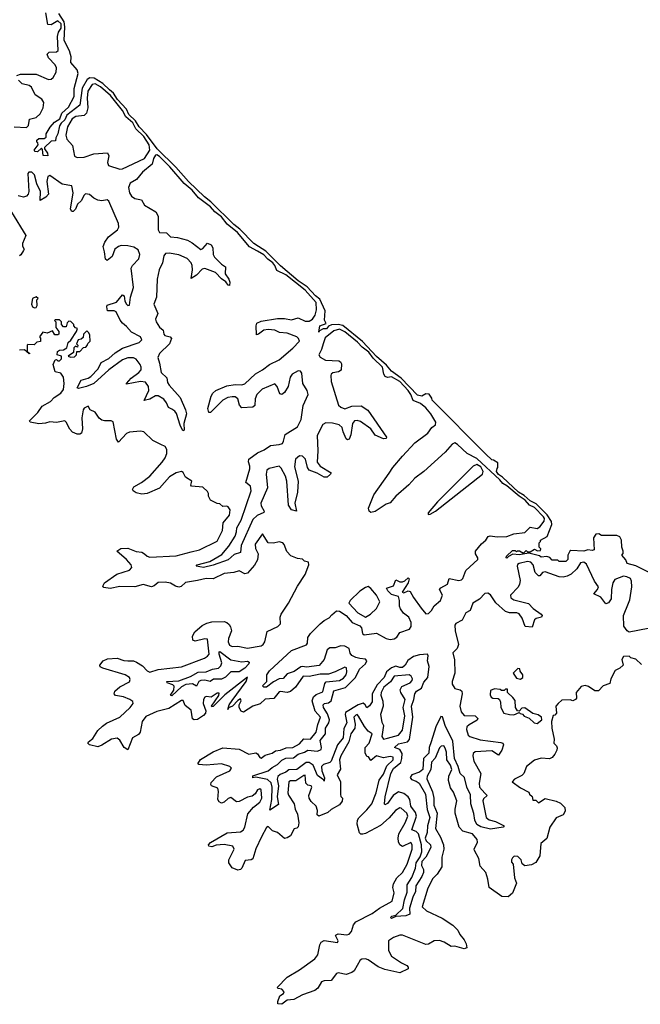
# Model space of a CAD drawing. Extents: x 2528705 to 2678277, y 911730 to 1023331.
# Tile 119 of 241: x 2604206 to 2608727, y 967524 to 974696. Entities that reach past the tile are written whole.
import ezdxf

# ---------------------------------------------------------------- set-up
doc = ezdxf.new("R2010")
doc.units = 0

msp = doc.modelspace()

# ---------------------------------------------------------------- linework, layer by layer
at = {"layer": '0CON20XD'}
for points in [[(2604185, 974290), (2604211.3, 974298.7), (2604325, 974299.2), (2604415, 974261.2), (2604435, 974263.5), (2604449.4, 974275), (2604470.9, 974315), (2604475.2, 974345), (2604465, 974366.6), (2604415, 974417.5), (2604406.2, 974445), (2604421.5, 974458.5), (2604475, 974461.6), (2604487.5, 974472.5), (2604480.8, 974575), (2604489.6, 974605), (2604507.7, 974635), (2604507.4, 974665), (2604483, 974687), (2604435, 974658.2), (2604412.2, 974662.2), (2604396.7, 974745)], [(2608845, 970642.3), (2608695, 970718), (2608630.8, 970735), (2608621.4, 970761.4), (2608593.3, 970795), (2608601.7, 970808.3), (2608602.5, 970825), (2608592.5, 970855), (2608590, 970905), (2608578.3, 970928.3), (2608555, 970940), (2608445, 970940), (2608425, 970950), (2608401.7, 970948.3), (2608387, 970923), (2608390, 970835), (2608375, 970828.5), (2608345, 970833.5), (2608315, 970824.5), (2608220.5, 970829.5), (2608212.5, 970825), (2608200, 970795), (2608200, 970765), (2608185, 970750), (2608135, 970750), (2608125, 970760), (2608085, 970760), (2608068.3, 970778.3), (2608047, 970787), (2608005, 970780), (2607991.7, 970791.7), (2607915, 970810), (2607845, 970798.8), (2607797.5, 970802.5), (2607767.5, 970785), (2607755, 970772.5), (2607750, 970775), (2607751.7, 970788.3), (2607795, 970830), (2607815, 970830), (2607825, 970820), (2607833, 970827), (2607847, 970827), (2607875, 970810), (2607895, 970830), (2607905, 970820), (2607925, 970820), (2607955, 970840), (2607978.3, 970828.3), (2607999.3, 970830.7), (2608001.7, 970841.7), (2607990, 970855), (2607990, 970885), (2608000, 970895), (2608000, 970905), (2608048.3, 970931.7), (2608081.8, 971018.2), (2608080.1, 971040.1), (2608049.2, 971089.2), (2607968.7, 971168.7), (2607925, 971190.4), (2607879.7, 971229.7), (2607839.2, 971255), (2607723.2, 971363.2), (2607695, 971382.8), (2607680.5, 971405), (2607683, 971427), (2607690, 971435), (2607688.3, 971468.3), (2607658.3, 971488.3), (2607645, 971490), (2607601.7, 971531.7), (2607210, 971925), (2607208.3, 971938.3), (2607188.3, 971968.3), (2607165, 971970), (2607136.1, 971953.9), (2607105, 971960.9), (2606985, 972084.4), (2606914.8, 972135), (2606878.4, 972178.4), (2606805, 972241.9), (2606702.3, 972352.3), (2606559.5, 972469.5), (2606525, 972475.4), (2606477.4, 972472.6), (2606456.1, 972463.9), (2606440, 972445), (2606416.7, 972443.3), (2606390, 972430), (2606385, 972420), (2606392.5, 972465), (2606437.5, 972482.5), (2606426.4, 972506.4), (2606431.2, 972575), (2606391.3, 972661.3), (2606361.2, 972685), (2606301.1, 972751.1), (2606234.5, 972795), (2606105, 972903), (2605999.4, 973009.4), (2605945.8, 973044.2), (2605911.7, 973065), (2605810, 973170), (2605765, 973205.3), (2605598.7, 973368.7), (2605551.7, 973405), (2605435, 973516.9), (2605342.5, 973622.5), (2605207.9, 973755), (2605130.5, 973860.5), (2605075.7, 973915), (2605050.6, 973960.6), (2605001, 974005), (2604983.5, 974043.5), (2604917.6, 974115), (2604890.3, 974160.3), (2604860.2, 974185), (2604810.6, 974230.6), (2604749.5, 974269.5), (2604717.4, 974272.6), (2604698.4, 974261.6), (2604662, 974198), (2604645, 974074.4), (2604548.3, 974001.7), (2604535, 973965.8), (2604507.7, 973942.3), (2604496.9, 973923.1), (2604485, 973864.2), (2604468.8, 973835), (2604466.7, 973813.3), (2604435, 973812.5), (2604387.5, 973765), (2604387.5, 973755), (2604407.5, 973725), (2604410, 973705), (2604377, 973707), (2604371.7, 973751.7), (2604365, 973760), (2604336.1, 973733.9), (2604320, 973735), (2604312.5, 973745), (2604340, 973785), (2604338.3, 973798.3), (2604330, 973805), (2604331.7, 973818.3), (2604345, 973830), (2604385, 973830), (2604398.3, 973841.7), (2604400, 973865), (2604427, 973913), (2604460.7, 973949.3), (2604497.5, 973975), (2604512.5, 974015), (2604561.2, 974058.8), (2604603.3, 974136.7), (2604602.5, 974195), (2604632.5, 974305), (2604625, 974330), (2604577.5, 974385), (2604580.5, 974425), (2604575, 974443.8), (2604568.8, 974468.8), (2604530.2, 974545), (2604534.3, 974645), (2604529.8, 974679.8), (2604490.4, 974740.4)], [(2604165, 973915.8), (2604255, 973909.8), (2604270.3, 973925), (2604278, 973972), (2604325, 973983.5), (2604355, 974010.4), (2604376.2, 974055), (2604382.2, 974092.2), (2604367.6, 974117.6), (2604319.4, 974149.4), (2604292.4, 974205), (2604275, 974216.3), (2604225, 974229.4), (2604198.5, 974255)], [(2604935, 973607.6), (2604955, 973609.5), (2605115.2, 973685), (2605155.1, 973744.9), (2605149.3, 973785), (2605110.4, 973845), (2605052.2, 973902.2), (2605029.7, 973945), (2604979.2, 973989.2), (2604954.1, 974035), (2604866.9, 974145), (2604795, 974208.2), (2604755, 974228.5), (2604734.6, 974225), (2604703, 974175), (2604697.2, 974125), (2604703, 974055), (2604693.6, 974016.4), (2604675, 973998.1), (2604615, 973990.6), (2604588.4, 973975), (2604555, 973916.7), (2604542.7, 973855), (2604548.4, 973825), (2604590.7, 973780.7), (2604605, 973700.9), (2604625, 973691.7), (2604675, 973695.1), (2604745, 973719.6), (2604845, 973725.6), (2604854.9, 973705), (2604845.9, 973655), (2604853.8, 973635), (2604935, 973607.6)], [(2606480, 970360), (2606515, 970391.1), (2606535, 970388.4), (2606585, 970356), (2606628, 970305), (2606685, 970280.2), (2606696.1, 970265), (2606704.3, 970224.3), (2606715, 970215.5), (2606805, 970227.7), (2606875, 970188.7), (2606905, 970181.1), (2606935, 970186), (2606952.4, 970197.6), (2606975, 970231.3), (2607045, 970257.1), (2607057, 970275), (2607058, 970305), (2607040, 970345), (2607002.7, 970372.7), (2606980.9, 970405), (2606973, 970425), (2606973.8, 970465), (2606965, 970494.7), (2606915, 970509.6), (2606887.7, 970535), (2606878.2, 970555), (2606928.8, 970571.2), (2606945, 970616.6), (2606975, 970602.2), (2606995, 970601.6), (2607011.9, 970608.1), (2607035, 970630), (2607042.2, 970622.2), (2607036.3, 970595), (2606991.5, 970525), (2607005, 970520.8), (2607035, 970535.3), (2607050.8, 970530.8), (2607075, 970486.1), (2607129.6, 970409.6), (2607165, 970368.7), (2607185, 970371), (2607205, 970391.9), (2607224.2, 970425.8), (2607272.5, 970465), (2607286.3, 970505), (2607265.3, 970545), (2607272.9, 970557.1), (2607323.2, 970585), (2607334.4, 970625), (2607405, 970610.4), (2607425, 970614.9), (2607435, 970624.4), (2607455.4, 970685), (2607543.9, 970765), (2607544.3, 970775), (2607527.5, 970805), (2607525.9, 970825), (2607571.1, 970878.9), (2607601.2, 970905), (2607618.8, 970931.2), (2607634.2, 970935.8), (2607685, 970930), (2607755, 970932.7), (2607805, 970949.8), (2607885, 970960.4), (2607925, 970999.5), (2607975, 970991), (2607995, 971002), (2608025.7, 971044.3), (2608028.3, 971061.7), (2608022.7, 971075), (2607955, 971143.2), (2607919.8, 971159.8), (2607887.5, 971195), (2607845, 971225.2), (2607755, 971301.2), (2607725, 971317.6), (2607704.6, 971345), (2607535, 971499.1), (2607466.4, 971535), (2607395, 971602), (2607375, 971613.6), (2607355.7, 971605), (2607306, 971545), (2607149.2, 971405), (2607085, 971356), (2607041.2, 971308.8), (2606945.8, 971224.2), (2606904.1, 971175.9), (2606875, 971166), (2606795, 971113.8), (2606765, 971107.5), (2606752.5, 971115), (2606747.5, 971137.5), (2606785, 971234), (2606898.2, 971391.8), (2606925, 971433.3), (2606995, 971517.8), (2607085, 971612.9), (2607180, 971685), (2607208, 971725), (2607235, 971746), (2607236.9, 971765), (2607202, 971825), (2607165, 971868.8), (2607125, 971900.3), (2607071.7, 971921.7), (2607055.6, 971965), (2607036.5, 971995), (2606975, 972060.1), (2606915, 972094), (2606885, 972090.4), (2606867.6, 972097.6), (2606858.5, 972115), (2606848.8, 972165), (2606781, 972231), (2606750.4, 972275), (2606700.6, 972310.6), (2606666.6, 972346.6), (2606575, 972422.7), (2606535, 972441.6), (2606495, 972430.4), (2606432.1, 972377.9), (2606415.5, 972335.5), (2606405, 972294.1), (2606384.6, 972255), (2606395, 972237), (2606434.9, 972214.9), (2606530.1, 972210.1), (2606542.7, 972202.7), (2606549.5, 972189.5), (2606547.5, 972142.5), (2606529.1, 972130.9), (2606485.9, 972124.1), (2606474.1, 972115), (2606471.7, 972105), (2606475, 972059.6), (2606529.1, 971889.1), (2606545, 971872.5), (2606575, 971862.3), (2606625, 971879.8), (2606692.7, 971882.7), (2606742.7, 971852.7), (2606878.1, 971655), (2606875.5, 971644.5), (2606855, 971644), (2606795, 971669.7), (2606763.3, 971715), (2606689.6, 971769.6), (2606665, 971777.2), (2606645, 971773.6), (2606630.8, 971755), (2606617.8, 971672.2), (2606605, 971641.6), (2606595, 971636.5), (2606585, 971642.6), (2606563.1, 971695), (2606554, 971725), (2606533.2, 971745), (2606485, 971758.1), (2606435, 971759.4), (2606415, 971746.3), (2606373.8, 971666.2), (2606378.7, 971555), (2606373.1, 971473.1), (2606395, 971444.3), (2606474.5, 971395), (2606471.1, 971385), (2606445, 971363.3), (2606425, 971364.3), (2606372.2, 971392.2), (2606313.6, 971413.6), (2606303, 971433), (2606288.6, 971495), (2606265.9, 971515.9), (2606245, 971519.1), (2606214, 971496), (2606208.2, 971438.2), (2606234.8, 971335), (2606230, 971255), (2606211, 971175), (2606223, 971117), (2606185, 971126.1), (2606165, 971158.6), (2606151.6, 971335), (2606141.5, 971371.5), (2606110.2, 971430.2), (2606095, 971444.3), (2606023.5, 971426.5), (2606006.1, 971415), (2606000.6, 971385), (2606010.4, 971285), (2605963.2, 971173.2), (2605964.9, 971154.9), (2605986.9, 971115), (2605985, 971106.2), (2605935, 971085.2), (2605904.4, 971055.6), (2605818.5, 970865), (2605814.1, 970815.9), (2605769.5, 970800.5), (2605725, 970760.5), (2605615, 970721.9), (2605545, 970705.5), (2605492.5, 970715), (2605500, 970725), (2605591.4, 970748.6), (2605678.5, 970801.5), (2605729.9, 970860.1), (2605776.1, 970933.9), (2605785.9, 970965.9), (2605787.8, 970995), (2605819.8, 971050.2), (2605891.9, 971265), (2605887.9, 971297.9), (2605852.5, 971325), (2605881.9, 971425), (2605882.3, 971445), (2605872.3, 971475), (2605875.9, 971494.1), (2605939.5, 971540.5), (2605987.8, 971562.2), (2606032.1, 971595), (2606095, 971601.3), (2606119.9, 971610.1), (2606128.9, 971625), (2606140.2, 971675), (2606228.6, 971731.4), (2606256.2, 971783.8), (2606270.4, 971885), (2606307.1, 971965), (2606301.1, 971995), (2606267.5, 972045), (2606261.9, 972121.9), (2606252.7, 972135), (2606235, 972139.5), (2606191.7, 972115), (2606177.2, 972092.8), (2606162.2, 972025), (2606135, 971981.6), (2606115, 971965.7), (2606100.9, 971970.9), (2606082.8, 972025), (2606065, 972042.5), (2605972.4, 972005), (2605933.8, 971965), (2605921.5, 971935), (2605918.8, 971885), (2605905.5, 971874.5), (2605825, 971868.9), (2605807.4, 971887.4), (2605793.9, 971935), (2605775, 971947.8), (2605755, 971950), (2605722.2, 971945), (2605685.3, 971925), (2605595, 971834.3), (2605583.1, 971835), (2605575.4, 971865), (2605601.1, 971955), (2605613.5, 971976.5), (2605634.5, 971995), (2605715, 972029), (2605775, 972038.4), (2605825, 972035.7), (2605845, 972043.3), (2605923.1, 972116.9), (2605975, 972144.8), (2606025, 972184.8), (2606095, 972218.9), (2606196.9, 972303.1), (2606244.8, 972355), (2606237.3, 972375), (2606225.2, 972385), (2606155, 972413.9), (2606098.6, 972418.6), (2606065, 972433.4), (2606015, 972440.4), (2605985, 972435.2), (2605945, 972404.7), (2605930.5, 972400.5), (2605929.5, 972465), (2605934.7, 972485), (2605965, 972501), (2606085, 972519.4), (2606135, 972519.4), (2606185, 972510.9), (2606235, 972523.5), (2606285, 972501.1), (2606315, 972500.1), (2606338.3, 972515), (2606359.3, 972545), (2606367.6, 972582.4), (2606365.9, 972635.9), (2606285, 972725.5), (2606145, 972836.9), (2606078.2, 972868.2), (2606065.2, 972905), (2606049.3, 972925), (2606012.8, 972952.8), (2605985, 972983.7), (2605939.1, 973009.1), (2605880.7, 973040.7), (2605792.7, 973145), (2605717.6, 973207.6), (2605675, 973260.9), (2605627.2, 973297.2), (2605595, 973333.7), (2605509.5, 973399.5), (2605462.6, 973455), (2605403, 973503), (2605300.3, 973625), (2605225, 973699.8), (2605205, 973711.5), (2605195, 973709.5), (2605180, 973685), (2605171.7, 973645), (2605100.6, 973585), (2605058, 973532), (2605012, 973505), (2604999.3, 973475), (2605006.4, 973435), (2605021.2, 973411.2), (2605045, 973394.3), (2605094, 973384), (2605114.5, 973344.5), (2605196.6, 973296.6), (2605213.8, 973266.2), (2605213.6, 973165), (2605224.9, 973144.9), (2605274.5, 973144.5), (2605305, 973114.9), (2605355, 973108.9), (2605429.2, 973089.2), (2605461.8, 973071.8), (2605525, 973023.3), (2605541.2, 973028.8), (2605575, 973068.6), (2605601.1, 973055), (2605612, 973035), (2605616.4, 972986.4), (2605625, 972966.8), (2605675, 972914.8), (2605705.9, 972895), (2605703.3, 972845), (2605730.7, 972805), (2605736.7, 972785), (2605735, 972760), (2605725, 972761.9), (2605707.2, 972787.2), (2605675, 972808.4), (2605631.7, 972855), (2605555, 972884.1), (2605535, 972879.8), (2605493.3, 972835), (2605455, 972811.1), (2605464.5, 972875), (2605462.1, 972905), (2605454.4, 972925), (2605425, 972955.9), (2605365, 972983.3), (2605295, 972996.2), (2605267.8, 972992.2), (2605255.1, 972974.9), (2605246.6, 972925), (2605222.6, 972875), (2605206.6, 972805), (2605201.8, 972675), (2605183.8, 972625), (2605211.7, 972555), (2605194.5, 972515), (2605199.4, 972495), (2605225, 972455.7), (2605251.6, 972435), (2605255.7, 972405), (2605263.5, 972395), (2605302.9, 972385), (2605311.6, 972375), (2605297.3, 972335), (2605225, 972265.3), (2605211.2, 972235), (2605225.3, 972195), (2605236.3, 972125), (2605276.7, 972086.7), (2605283.2, 972053.2), (2605293.8, 972035), (2605376.2, 971945), (2605414.1, 971855), (2605420.6, 971825), (2605402, 971755), (2605403.3, 971706.7), (2605395, 971701.2), (2605375, 971742), (2605348.2, 971828.2), (2605335.4, 971845.4), (2605315, 971858.6), (2605290.3, 971870.3), (2605276, 971905), (2605255, 971931.2), (2605215, 971957), (2605195, 971956.2), (2605155, 971931.3), (2605112.1, 971922.1), (2605146.2, 971995), (2605143.7, 972025), (2605123.1, 972055), (2605085, 972060.3), (2604985, 972040), (2604985, 972046.7), (2605019.2, 972085), (2605075, 972125.2), (2605090.8, 972145), (2605091.6, 972165), (2605083, 972185), (2605055, 972224.3), (2605035, 972234.2), (2604995, 972232.1), (2604955, 972217.7), (2604855, 972144.8), (2604745, 972045.5), (2604693.9, 972023.9), (2604635, 972010), (2604625.8, 972015), (2604655, 972070.6), (2604705, 972085.2), (2604725, 972097.4), (2604776.7, 972153.3), (2604800, 972200), (2604855, 972227.7), (2604901.1, 972268.9), (2604955, 972303.9), (2605075.9, 972344.1), (2605096.5, 972365), (2605086.1, 972385), (2605021.1, 972421.1), (2604985, 972461.6), (2604953.9, 972485), (2604937.1, 972507.1), (2604908.9, 972568.9), (2604895, 972576.2), (2604845.8, 972575), (2604840, 972605), (2604843.3, 972616.7), (2604911.4, 972638.6), (2604955, 972691.8), (2604966.2, 972685), (2604973.1, 972645), (2604983.2, 972625), (2604995, 972613.6), (2605005, 972615.7), (2605012.3, 972675), (2605035.2, 972745), (2605018.9, 972885), (2605028.1, 972905), (2605074.5, 972955), (2605081, 972985), (2605068.6, 973018.6), (2605038.3, 973038.3), (2604995, 973048.1), (2604945, 973050.5), (2604925, 973044.4), (2604899.1, 973025), (2604878.6, 972971.4), (2604842.3, 972942.3), (2604831.6, 972951.6), (2604824.9, 973004.9)], [(2604824.9, 973004.9), (2604813.2, 973045), (2604825.2, 973075), (2604852.2, 973115), (2604919.1, 973165), (2604928.9, 973185), (2604925, 973212.5), (2604854.7, 973375), (2604844, 973384), (2604805, 973376.3), (2604775, 973381.9), (2604746.3, 973396.3), (2604715, 973423.1), (2604685, 973426.7), (2604675, 973419), (2604652.7, 973377.3), (2604627.3, 973352.7), (2604612, 973315), (2604595, 973299.2), (2604585, 973298), (2604575.7, 973315), (2604595.1, 973434.9), (2604585.2, 973485), (2604515, 973498), (2604425, 973561), (2604411.6, 973555), (2604402.7, 973517.3), (2604416.9, 973425), (2604397.6, 973402.4), (2604355, 973378), (2604357.8, 973445), (2604331.6, 973501.6), (2604315, 973565.3), (2604293.6, 973586.4), (2604273.8, 973586.2), (2604265.7, 973575), (2604273.8, 973445), (2604268.9, 973425), (2604255, 973410.6), (2604235, 973402.9), (2604195, 973413.1)], [(2604147.6, 973295), (2604250.3, 973125), (2604227, 973065), (2604226.7, 973046.7), (2604237.5, 973025), (2604234.5, 973015), (2604215, 972983.8), (2604205, 972975.5)], [(2604315, 972597.5), (2604325, 972600), (2604332.5, 972615), (2604330, 972655), (2604340, 972665), (2604325, 972677.5), (2604300, 972665), (2604292.5, 972625), (2604300, 972605), (2604315, 972597.5)], [(2605235, 971602.5), (2605175, 971630), (2605110, 971695), (2605085, 971700), (2605005, 971690.8), (2604985, 971682.5), (2604925, 971617.5), (2604910.3, 971640.3), (2604886.4, 971766.4), (2604873, 971773), (2604825, 971773.3), (2604805, 971780), (2604784, 971794), (2604755, 971837.5), (2604720, 971855), (2604705, 971880), (2604675, 971867.5), (2604668.8, 971855), (2604658.6, 971795), (2604664.2, 971715), (2604656, 971685), (2604644.1, 971675.9), (2604625, 971675.8), (2604591.7, 971691.7), (2604572.4, 971712.4), (2604545.7, 971765), (2604534.2, 971774.2), (2604475, 971760.8), (2604425, 971767.1), (2604393.2, 971756.8), (2604345, 971751.4), (2604282.5, 971765), (2604277.5, 971775), (2604338.1, 971835), (2604369.4, 971880.6), (2604430, 971915), (2604457.1, 971942.9), (2604506.7, 971975), (2604525, 972001.2), (2604530.6, 972045), (2604525, 972092.5), (2604505, 972122.5), (2604465, 972130), (2604450, 972185), (2604465, 972217.5), (2604475, 972220), (2604485, 972210), (2604495, 972210), (2604510, 972225), (2604510, 972245), (2604480, 972255), (2604481.7, 972278.3), (2604495, 972290), (2604525, 972292.5), (2604550, 972305), (2604560, 972345), (2604579.3, 972360.7), (2604620, 972425), (2604627, 972447), (2604611.7, 972451.7), (2604600, 972465), (2604600, 972475), (2604578.3, 972498.3), (2604565, 972500), (2604551.7, 972488.3), (2604545, 972460), (2604525, 972460), (2604510, 972475), (2604510, 972495), (2604495, 972510), (2604465, 972510), (2604460, 972505), (2604470, 972495), (2604470, 972455), (2604490, 972425), (2604490, 972405), (2604485, 972400), (2604461.7, 972401.7), (2604445, 972430), (2604405, 972412.5), (2604375, 972420), (2604350, 972385), (2604357, 972377), (2604358.3, 972351.7), (2604331.7, 972348.3), (2604311.7, 972328.3), (2604265, 972330), (2604260, 972325), (2604260, 972280), (2604280, 972265), (2604275, 972262.5), (2604241.7, 972291.7), (2604205, 972290)], [(2604575, 972237.5), (2604605, 972240), (2604620, 972255), (2604621.7, 972278.3), (2604645, 972280), (2604671.7, 972308.3), (2604688.3, 972311.7), (2604698.3, 972321.7), (2604701.7, 972338.3), (2604720, 972355), (2604717, 972397), (2604710, 972415), (2604695, 972430), (2604670, 972405), (2604668.3, 972381.7), (2604655, 972370), (2604632.5, 972365), (2604620, 972335), (2604630, 972325), (2604628.3, 972311.7), (2604611.7, 972318.3), (2604600, 972305), (2604598.3, 972271.7), (2604560, 972245), (2604575, 972237.5)], [(2607179.3, 968369.3), (2607137.5, 968235), (2607170, 968205), (2607282.4, 968152.4), (2607361.2, 968101.2), (2607398, 968065), (2607413, 968033), (2607445, 967992.5), (2607458.8, 967965), (2607462.5, 967935), (2607445, 967926.7), (2607375, 967946.2), (2607350, 967945), (2607297.2, 967977.2), (2607265, 967988.5), (2607225, 967986.2), (2607185, 967962.5), (2607165, 967958.6), (2606995, 968027.5), (2606975, 968026.2), (2606929.3, 968010.7), (2606893.3, 967985), (2606892.2, 967915), (2606914.6, 967874.6), (2606986.4, 967826.4), (2607027.3, 967807.3), (2607036.2, 967795), (2607035, 967782.5), (2606975, 967754.2), (2606865, 967777.1), (2606816.6, 967796.6), (2606745, 967848.1), (2606725, 967854.2), (2606697.7, 967852.3), (2606686.7, 967845), (2606641.7, 967768.3), (2606625, 967756), (2606585, 967742), (2606525, 967753.8), (2606513, 967747), (2606475, 967696.7), (2606425, 967694), (2606405, 967686.7), (2606378.8, 967641.2), (2606355.7, 967624.3), (2606265, 967592), (2606202.3, 967557.7), (2606155, 967553.3), (2606115, 967523.8), (2606087.5, 967527.5), (2606086.2, 967545), (2606100, 967585), (2606127.8, 967602.2), (2606132, 967615), (2606115, 967634), (2606088.3, 967638.3), (2606082.5, 967645), (2606155, 967722), (2606245, 967774.2), (2606355, 967856), (2606376.9, 967885), (2606393, 967957), (2606403, 967977), (2606425, 967987.5), (2606520, 967975), (2606526, 967985), (2606507.5, 968025), (2606510.7, 968029.3), (2606525, 968036), (2606589.5, 968029.5), (2606606.7, 968035), (2606623.3, 968055), (2606636.7, 968103.3), (2606655.3, 968124.7), (2606772.9, 968185), (2606826.5, 968223.5), (2606920, 968275), (2606933.6, 968335), (2606925.3, 968375), (2606929.5, 968400.5), (2606954.1, 968445.9), (2606995, 968484.4), (2607027.7, 968545), (2607065.4, 968655), (2607065.4, 968685), (2607055, 968702), (2606995, 968674.4), (2606975.4, 968685.4), (2606966.5, 968706.5), (2606962.3, 968735), (2606968, 968765), (2607015, 968845.7), (2607032.7, 968895), (2607025, 968916.7), (2606985, 968953.3), (2606975, 968953.8), (2606944.3, 968935), (2606897.7, 968882.3), (2606834.7, 968825.3), (2606725, 968767.3), (2606705, 968762.2), (2606692.1, 968762.1), (2606682.2, 968772.2), (2606664.2, 968835), (2606668, 968865), (2606676.9, 968883.1), (2606735, 968939.2), (2606770, 968985), (2606802.9, 969065), (2606823.5, 969156.5), (2606855, 969199.2), (2606879.5, 969260.5), (2606926.2, 969305), (2606925.7, 969325), (2606905, 969328.2), (2606855, 969318.5), (2606805, 969333.8), (2606765, 969300), (2606746.4, 969326.4), (2606735, 969330), (2606723.3, 969355), (2606722.5, 969395), (2606752.5, 969425), (2606773.8, 969495), (2606744.3, 969514.3), (2606717.5, 969547.5), (2606675, 969623.8), (2606665, 969633.8), (2606655, 969630.8), (2606639.4, 969615), (2606648.9, 969565), (2606647.1, 969535), (2606617.5, 969495), (2606603.6, 969436.4), (2606545, 969333.8), (2606536.4, 969303.6), (2606542.7, 969237.3), (2606518, 969195), (2606542.2, 969145), (2606543, 969053), (2606546.4, 969036.4), (2606556.7, 969025), (2606555.8, 969004.2), (2606535, 968976.7), (2606475, 968942), (2606449.6, 968920.4), (2606385, 968893.8), (2606373.6, 968903.6), (2606375.7, 968935), (2606365, 968966.2), (2606330, 969000), (2606314.2, 969025), (2606312.5, 969045), (2606333.8, 969105), (2606328.8, 969115), (2606305, 969121.2), (2606290, 969135), (2606285, 969192.5), (2606275, 969191.2), (2606218.2, 969151.8), (2606179.2, 969150.8), (2606165.7, 969144.3), (2606158.9, 969065), (2606165, 969046.2), (2606205.8, 968985), (2606213.3, 968945), (2606229.8, 968909.8), (2606239.4, 968845), (2606234.2, 968815.8), (2606225, 968806.2), (2606205, 968802.5), (2606177.8, 968752.2), (2606155, 968735.7), (2606135, 968731.4), (2606085, 968775.6), (2606047.8, 968787.8), (2606015, 968820), (2606005, 968812.5), (2605966.4, 968743.6), (2605925, 968656), (2605905.5, 968584.5), (2605893.1, 968576.9), (2605848.3, 968571.7), (2605823.8, 968515), (2605814.2, 968505.8), (2605795, 968501.9), (2605755, 968519.1), (2605728.9, 968555), (2605730, 968575), (2605769.4, 968655), (2605757.5, 968675), (2605695, 968687.1), (2605638.1, 968681.9), (2605605, 968670), (2605585, 968676.7), (2605581.4, 968685), (2605595, 968702.5), (2605716.7, 968773.3), (2605815, 968780.8), (2605835, 968793.5), (2605845, 968813.8), (2605868.8, 968911.2), (2605909.1, 968960.9), (2605955, 968997.1), (2605970, 969025), (2605965.6, 969085.6), (2605955, 969093.8), (2605938.8, 969085), (2605921.9, 969058.1), (2605898.9, 969041.1), (2605865, 969032.9), (2605805, 969000), (2605785, 968997.5), (2605745, 969030), (2605725, 969022.5), (2605695, 968995.6), (2605675, 968990), (2605658.5, 968998.5), (2605648.9, 969015), (2605654.2, 969074.2), (2605648.5, 969098.5), (2605604.4, 969115), (2605598.2, 969125), (2605600.9, 969139.1), (2605639.2, 969180.8), (2605736.2, 969225), (2605748.8, 969245), (2605736.7, 969255), (2605675, 969274.3), (2605565, 969266.5), (2605510.8, 969270.8), (2605503.3, 969275), (2605523.6, 969306.4), (2605616.2, 969363.8), (2605685, 969391.1), (2605805, 969381.2), (2605875, 969345.8), (2605925, 969356), (2605939.4, 969349.4), (2605955, 969321.2), (2605965, 969316.2), (2605995, 969338), (2606045, 969352), (2606069.5, 969370.5), (2606105, 969374.4), (2606147.8, 969392.2), (2606195, 969395.6), (2606245, 969421.9), (2606275, 969457.8), (2606325, 969455.7), (2606366.2, 969505), (2606377.3, 969562.7), (2606397.9, 969615), (2606359.1, 969659.1), (2606336.4, 969735), (2606345.3, 969764.7), (2606365, 969780.6), (2606415, 969801.2), (2606428.9, 969861.1), (2606438, 969872), (2606535, 969881.5), (2606565, 969900), (2606584.2, 969925), (2606589.4, 969945), (2606586.2, 969975), (2606575, 969980), (2606504.4, 969945.6), (2606455, 969929.2), (2606395, 969928.8), (2606315, 969912.5), (2606270, 969915), (2606216, 969835), (2606178, 969802), (2606154.2, 969794.2), (2606105, 969802.5), (2606095, 969799.2), (2606057.4, 969752.6), (2605995, 969745.8), (2605958.5, 969711.5), (2605905, 969696.7), (2605837, 969653), (2605819.4, 969659.4), (2605804.2, 969685), (2605805.7, 969705), (2605819.2, 969735), (2605815, 969748.8), (2605795, 969736.2), (2605756.2, 969695), (2605727.5, 969682.5), (2605722.5, 969672.5), (2605730.8, 969705), (2605753.6, 969736.4), (2605856, 969875), (2605866.2, 969906.2), (2605701.1, 969778.9), (2605615, 969694.2), (2605605, 969690), (2605603.3, 969695), (2605656.6, 969773.4), (2605660, 969790), (2605645, 969789.2), (2605599.8, 969760.2), (2605565, 969765.7), (2605555, 969760.8), (2605544.5, 969745), (2605543.5, 969715), (2605561.7, 969661.7), (2605560, 969645), (2605545, 969626.7), (2605500.8, 969599.2), (2605475.8, 969595.8), (2605465, 969603.3), (2605455, 969665.7), (2605410.4, 969700.4), (2605395.7, 969735.7), (2605385, 969737.5), (2605292, 969678), (2605205, 969656.5), (2605125, 969620.4), (2605098.2, 969585), (2605084.6, 969505.4), (2605070.7, 969489.3), (2605028.8, 969465), (2604995, 969376.7), (2604967.5, 969395), (2604935, 969447.5), (2604915, 969461.9), (2604875, 969455.5), (2604805, 969410.6), (2604775, 969398.8), (2604715, 969413.8), (2604703.3, 969425), (2604707.5, 969435), (2604739.2, 969460.8), (2604775, 969518), (2604809.7, 969550.3), (2604838.9, 969571.1), (2604935, 969615.7), (2605010.6, 969685), (2605032.5, 969715), (2605030.5, 969730.5), (2605008.8, 969745), (2604962.6, 969762.6), (2604905, 969772.5), (2604893.3, 969785), (2604898.1, 969805), (2604934.6, 969835.4), (2605005, 969872.9), (2605010.9, 969889.1), (2605006.9, 969905), (2604975, 969924.5), (2604811.3, 969971.3), (2604792, 969982), (2604790, 969995), (2604814.4, 970025.6), (2604845, 970041.4), (2604915, 970044.3), (2604965, 970028.6), (2604995, 970026.4), (2605035, 970026.5), (2605056.9, 970016.9), (2605100.4, 969990.4), (2605135, 969951.9), (2605155, 969943.8), (2605215, 969963.6), (2605385, 969980.9), (2605553.3, 970045), (2605575, 970059.2), (2605585.4, 970075), (2605575, 970182.5), (2605555.6, 970185.6), (2605485, 970169.2), (2605467.5, 970177.5), (2605464, 970205), (2605482.9, 970237.1), (2605536, 970284), (2605568.6, 970301.4), (2605605, 970310.6), (2605695, 970312.5), (2605715.5, 970305.5), (2605731.4, 970291.4), (2605742.5, 970272.5), (2605748.1, 970245), (2605727.3, 970187.3), (2605725.6, 970165), (2605735, 970140), (2605755, 970129.4), (2605795, 970133.5), (2605865, 970116.9), (2605964.4, 970134.4), (2605979.6, 970145), (2605991.9, 970165), (2606009.4, 970240.6), (2606086.7, 970275), (2606106.7, 970295), (2606103.2, 970343.2), (2606110, 970365), (2606165.3, 970444.7), (2606229.2, 970570.8), (2606285, 970653.8), (2606312.5, 970725), (2606310, 970745), (2606281.7, 970751.7), (2606267, 970767), (2606230.7, 970770.7), (2606180.7, 970790.7), (2606151.7, 970821.7), (2606133.6, 970873.6), (2606122.5, 970885), (2606095, 970893.8), (2606055, 970884), (2606016.4, 970886.4), (2605975, 970950), (2605920.8, 970875), (2605922.9, 970845), (2605942, 970805), (2605938.7, 970761.3), (2605916.2, 970723.8), (2605865, 970665.6), (2605845, 970660.6), (2605805, 970682.5), (2605765, 970668.5), (2605695, 970661.1), (2605615, 970622.1), (2605565, 970626.4), (2605502.1, 970612.1), (2605415, 970595.4), (2605382, 970568), (2605365, 970563.6), (2605340.4, 970570.4), (2605305, 970591.1), (2605265, 970600), (2605215, 970595.5), (2605185, 970572.9), (2605165, 970565.6), (2605105, 970581.4), (2605044.6, 970565.4), (2604935, 970566.7), (2604865, 970551.9), (2604819.3, 970559.3), (2604810.7, 970570.7), (2604823.3, 970595), (2604912.6, 970657.4), (2605005, 970687.1), (2605022.5, 970705), (2605016.9, 970725), (2604985, 970764.2), (2604913.3, 970825), (2604942.5, 970845), (2604994.2, 970845.8), (2605055, 970821.5), (2605095, 970816.7), (2605116.2, 970806.2), (2605135, 970787.1), (2605155, 970780.6), (2605345, 970789.5), (2605455, 970820.4), (2605515, 970835.6), (2605645, 970897.5), (2605684.2, 970975), (2605688.9, 971031.1), (2605733.6, 971086.4), (2605740, 971125), (2605725, 971147.5), (2605715, 971152.5), (2605685, 971150), (2605665, 971170), (2605645, 971172.5), (2605597, 971197), (2605582.5, 971225), (2605582.5, 971245), (2605575, 971260), (2605540.7, 971290.7), (2605457, 971297), (2605453.3, 971305), (2605460, 971335), (2605414.1, 971364.1), (2605397.3, 971397.3), (2605385, 971406), (2605345, 971395.5), (2605297.1, 971365), (2605225, 971282.9), (2605135, 971244.2), (2605095, 971240.8), (2605055, 971250.8), (2605032.5, 971265), (2605026.7, 971275), (2605037.3, 971292.7), (2605094.5, 971325.5), (2605155, 971371.9), (2605245, 971472.9), (2605265.8, 971505), (2605276.7, 971535), (2605277.5, 971565), (2605266.4, 971586.4), (2605235, 971602.5)], [(2607181.7, 971091.7), (2607195, 971093.3), (2607235, 971116.2), (2607576.7, 971385), (2607582.1, 971405), (2607565, 971438.5), (2607535, 971455.2), (2607509.2, 971445), (2607248.8, 971185), (2607182.5, 971105), (2607181.7, 971091.7)], [(2608785, 970260.8), (2608645.3, 970235.3), (2608630.6, 970245), (2608608, 970278), (2608603.5, 970355), (2608640.3, 970445), (2608649.9, 970470.1), (2608664.1, 970565.9), (2608663.8, 970605), (2608654.5, 970624.5), (2608628.7, 970638.7), (2608605, 970642.3), (2608540.9, 970619.1), (2608526.4, 970595), (2608516.1, 970545), (2608515, 970476.9), (2608495, 970447.8), (2608475, 970440.4), (2608439.2, 970489.2), (2608389.4, 970515), (2608415.4, 970544.6), (2608421.6, 970565), (2608393.2, 970605), (2608335, 970731.1), (2608315, 970744.9), (2608290.6, 970739.4), (2608264.1, 970695), (2608223.2, 970656.8), (2608195, 970641.8), (2608165, 970635.3), (2608135, 970638.9), (2608035, 970673.9), (2608015, 970669.7), (2607995.9, 970644.1), (2607985, 970644.2), (2607960.1, 970670.1), (2607945.3, 970725.3), (2607930.2, 970745), (2607905, 970748.9), (2607845.1, 970734.9), (2607833.3, 970726.7), (2607831, 970715), (2607850.9, 970610.9), (2607848, 970585), (2607837.3, 970562.7), (2607781.3, 970505), (2607783.3, 970485), (2607805, 970470.5), (2607913.5, 970443.5), (2607945.9, 970405.9), (2608005.5, 970365), (2608011.1, 970355), (2608007.5, 970345), (2607968, 970335), (2607955.5, 970325), (2607938.6, 970271.4), (2607888.1, 970275), (2607866.6, 970336.6), (2607845, 970368.8), (2607826.6, 970376.6), (2607775, 970375.8), (2607744.4, 970384.4), (2607675, 970447.9), (2607635, 970507.4), (2607615, 970519.2), (2607595, 970516.4), (2607555.3, 970474.7), (2607507.2, 970445), (2607488.4, 970391.6), (2607455, 970376.5), (2607428.5, 970321.5), (2607383.3, 970296.7), (2607375, 970285.5), (2607378.3, 970245), (2607401.4, 970145), (2607393.5, 970116.5), (2607361.1, 970085), (2607372.5, 970032.5), (2607374.9, 969935.1), (2607356.2, 969875), (2607355.5, 969855), (2607375, 969824.9), (2607415, 969815.4), (2607426.8, 969805), (2607428.9, 969785), (2607413.4, 969695), (2607421.8, 969655), (2607445, 969627.1), (2607524.3, 969624.3), (2607542.4, 969605), (2607537.3, 969592.7), (2607479.4, 969560.6), (2607464.3, 969545.7), (2607461.9, 969525), (2607473, 969485), (2607485, 969475.2), (2607561.1, 969451.1), (2607710.2, 969430.2), (2607724.5, 969425), (2607731.2, 969415), (2607718.8, 969375), (2607695, 969339.2), (2607645, 969370.7), (2607525, 969361.7), (2607508.3, 969351.7), (2607506.3, 969333.7), (2607514.9, 969295), (2607565.7, 969205.7), (2607552.4, 969135), (2607555.4, 969105.4), (2607595, 969062.9), (2607610.9, 969045), (2607585, 969021.5), (2607580.2, 969005), (2607603.5, 968885), (2607625, 968867.3), (2607671.1, 968855), (2607734, 968825), (2607727.5, 968815), (2607635, 968799.6), (2607565, 968816.3), (2607535, 968832.9), (2607520.7, 968865), (2607514.9, 968914.9), (2607493.3, 968985), (2607490.8, 969050.8), (2607463.3, 969105), (2607446.2, 969175), (2607413.9, 969203.9), (2607400.8, 969255), (2607372.2, 969315), (2607360.3, 969440.3), (2607305.1, 969555), (2607285, 969618.5), (2607275, 969619.6), (2607236.2, 969545), (2607204.5, 969435), (2607187.9, 969395), (2607185.8, 969354.2), (2607148.3, 969315), (2607142, 969235), (2607119.3, 969215), (2607063.5, 969196.5), (2607051.6, 969175), (2607060.6, 969160.6), (2607095, 969149.7), (2607115, 969135.5), (2607161.8, 969055), (2607173.5, 968943.5), (2607193.9, 968885), (2607176.1, 968825), (2607174.3, 968775), (2607159.4, 968735), (2607165.8, 968715), (2607198.4, 968685), (2607200.2, 968665), (2607165.2, 968594.8), (2607135.8, 968565), (2607134.2, 968535), (2607147.7, 968505), (2607147.5, 968485), (2607135.5, 968455), (2607092.3, 968387.7), (2607090.4, 968345), (2607070.4, 968305), (2607045.3, 968225), (2607048.9, 968181.1), (2607018.6, 968168.6), (2606946.3, 968163.7), (2606915, 968150), (2606906.7, 968155), (2606916.1, 968166.1), (2606945, 968172.5), (2606997.7, 968222.3), (2607008.8, 968285), (2607029.1, 968340.9), (2607028.9, 968395), (2607062.7, 968447.3), (2607088.1, 968515), (2607094.6, 968555), (2607122.6, 968597.4), (2607135.2, 968635), (2607132.4, 968685), (2607111.6, 968765), (2607095, 968783.6), (2607061.6, 968795), (2607097.7, 968895), (2607089.9, 968919.9), (2607055, 968966.5), (2607047.2, 969015), (2607036.8, 969035), (2607005, 969059.9), (2606965, 969072.3), (2606926.7, 969045), (2606885, 968985.4), (2606866.2, 968976.2), (2606863.5, 968983.5), (2606867.4, 969035), (2606909.5, 969205), (2606928.6, 969241.4), (2606981.6, 969285), (2606990.9, 969315), (2606991, 969351), (2606975, 969379.8), (2606936.9, 969395), (2606965, 969421.2), (2607031.5, 969435), (2607046.2, 969453.8), (2607069.1, 969615), (2607059.5, 969695), (2607078, 969745), (2607084.4, 969785), (2607095.9, 969804.1), (2607133.7, 969826.3), (2607149.4, 969870.6), (2607179.9, 969905), (2607188.1, 969985), (2607176.5, 970025), (2607182.7, 970062.7), (2607177.8, 970075), (2607119.4, 970069.4), (2607075, 970057.6), (2607032.6, 970027.4), (2607014.4, 969995), (2606995, 969978.2), (2606975, 969976.7), (2606945, 969987.6), (2606915, 969975.8), (2606879, 969945), (2606860.9, 969905), (2606809.4, 969850.6), (2606774.2, 969785), (2606772.9, 969727.1), (2606755, 969699.2), (2606735, 969683.6), (2606723.4, 969705), (2606707.5, 969717.5), (2606672, 969705), (2606580, 969650), (2606576.9, 969635), (2606589.6, 969575), (2606567.9, 969532.1), (2606562.8, 969465), (2606521.4, 969415), (2606474.9, 969295.1), (2606464.3, 969285.7), (2606419.9, 969270.1), (2606403.7, 969255), (2606406.2, 969225), (2606425.3, 969174.7), (2606425, 969148.8), (2606419.1, 969159.1), (2606375, 969190.7), (2606344.9, 969264.9), (2606315, 969284.9), (2606291.7, 969285), (2606225, 969234.9), (2606167.2, 969232.8), (2606145, 969214.6), (2606102.3, 969197.7), (2606085.6, 969184.4), (2606081.5, 969165), (2606091.1, 969115), (2606082.3, 969035), (2606091.1, 968978.9), (2606028.3, 968938.3), (2606042.1, 969015), (2606044, 969105), (2606037.1, 969137.1), (2606012.2, 969162.2), (2605925, 969178), (2605903.7, 969173.7), (2605905, 969186.9), (2606015, 969223.8), (2606045, 969248.9), (2606085, 969269.8), (2606115, 969301.3), (2606145, 969317.6), (2606199.8, 969320.2), (2606235, 969345.5), (2606279.6, 969360.4), (2606305, 969375.9), (2606375, 969368.5), (2606401, 969379), (2606404.1, 969395), (2606394.9, 969445), (2606432.6, 969495), (2606433.1, 969535), (2606458.5, 969575), (2606462.7, 969595), (2606449.1, 969639.1), (2606419.2, 969685), (2606416.3, 969705), (2606425.2, 969714.8), (2606455, 969720.1), (2606475.6, 969734.4), (2606495, 969808.3), (2606578.9, 969831.1), (2606652.9, 969905), (2606680.2, 969965), (2606724.8, 970005), (2606734.8, 970025), (2606725, 970037.1), (2606683.6, 970043.6), (2606655, 970049.2), (2606625.5, 970065), (2606612.6, 970082.6), (2606606, 970116), (2606575, 970133.4), (2606545, 970135.1), (2606505, 970119.7), (2606465, 970121.5), (2606444.9, 970105.1), (2606423.8, 970035), (2606387.3, 969992.7), (2606295, 969979.2), (2606265.1, 969985.1), (2606255, 969981.7), (2606205, 969947.7), (2606155, 969931.3), (2606125, 969896.9), (2606095, 969893.5), (2606055, 969873.3), (2606005.1, 969834.9), (2605984.3, 969835), (2605975, 969844.3), (2606005.6, 969874.4), (2606006, 969925), (2606025, 969952.4), (2606185, 970100.3), (2606295, 970142), (2606301.9, 970155), (2606304, 970195), (2606325.2, 970225), (2606395, 970296.1), (2606425, 970320.5), (2606461.6, 970338.4), (2606480, 970360)], [(2606725, 970344.5), (2606762.5, 970365), (2606805, 970406.7), (2606828.8, 970455), (2606805, 970503.3), (2606765, 970553.3), (2606745, 970566.7), (2606725, 970561.2), (2606685, 970532.9), (2606613.3, 970465), (2606603.5, 970445), (2606668.8, 970375), (2606725, 970344.5)], [(2605315, 969770.9), (2605304.6, 969775), (2605327.8, 969812.2), (2605330.8, 969840.8), (2605321.7, 969851.7), (2605281.1, 969865), (2605277.5, 969875), (2605365, 969880.8), (2605449.3, 969910.7), (2605505, 969944), (2605565, 969944.8), (2605611.4, 969965), (2605655, 969971.4), (2605671.6, 969988.4), (2605678.4, 970011.6), (2605658.5, 970075), (2605659.4, 970090.6), (2605665, 970094.5), (2605745, 970031.9), (2605825, 970019.5), (2605865, 970023.4), (2605876.9, 970016.9), (2605875.2, 970005), (2605845, 969973.5), (2605805, 969945.9), (2605745, 969946.6), (2605705, 969907.4), (2605675, 969893.1), (2605617.6, 969892.4), (2605594.7, 969875.3), (2605555, 969885.5), (2605526.3, 969883.7), (2605512.2, 969875), (2605495, 969842), (2605465, 969858.9), (2605417, 969853), (2605384.4, 969835.6), (2605315, 969770.9)], [(2608735, 970000), (2608695, 970037.5), (2608658.3, 970048.3), (2608645, 970060), (2608605, 970057.5), (2608592.5, 970035), (2608602.5, 969995), (2608578.3, 969971.7), (2608543.3, 969955), (2608513.3, 969895), (2608505, 969860), (2608456.4, 969843.6), (2608423, 969807), (2608395, 969807.5), (2608348.3, 969838.3), (2608326.1, 969846.1), (2608295, 969840), (2608260, 969795), (2608262.5, 969755), (2608255, 969743.3), (2608235, 969733.3), (2608215, 969742.5), (2608155, 969740), (2608127.5, 969715), (2608112.5, 969695), (2608117.5, 969645), (2608105, 969630), (2608091.7, 969628.3), (2608080, 969585), (2608082.5, 969535), (2608100, 969455), (2608096.7, 969425), (2608116.6, 969406.6), (2608122.2, 969392.2), (2608120, 969375), (2608104.2, 969345), (2608085, 969322), (2608065, 969312), (2608005, 969317.1), (2607955, 969303.3), (2607897.5, 969255), (2607877.5, 969205), (2607865, 969190), (2607810, 969165), (2607792.5, 969145), (2607855, 969100), (2607915, 969070), (2607920, 969055), (2607938.3, 969038.3), (2607945, 969010), (2607965, 969010), (2607985, 968992.5), (2608033, 969023), (2608115, 969004.2), (2608145, 968988), (2608177, 968957), (2608178.8, 968931.2), (2608163.8, 968905), (2608115, 968881.9), (2608067.1, 968815), (2608045, 968732.5), (2608001.2, 968695), (2607994.4, 968605), (2607965, 968556), (2607935, 968538.8), (2607885, 968532.5), (2607867, 968547), (2607860, 968575), (2607835, 968600), (2607808.3, 968601.7), (2607795, 968590), (2607787.5, 968575), (2607788.3, 968558.3), (2607800, 968545), (2607810, 968445), (2607824, 968405), (2607795, 968333.3), (2607765, 968305.8), (2607718.8, 968308.8), (2607625, 968374), (2607616.9, 968435), (2607600.8, 968485), (2607560.7, 968530.7), (2607550.5, 968585), (2607518.8, 968645), (2607516.7, 968655), (2607541.4, 968705), (2607538.6, 968725), (2607505, 968765.7), (2607433.9, 968783.9), (2607406.7, 968815), (2607377.5, 968915), (2607377.5, 968945), (2607391.2, 969005), (2607365, 969070), (2607345, 969100), (2607330.6, 969155), (2607332.5, 969185), (2607354.3, 969235), (2607345, 969265.7), (2607318.5, 969305), (2607315, 969360), (2607305, 969390), (2607295, 969407.5), (2607276.7, 969403.3), (2607265, 969392.5), (2607232.5, 969317.5), (2607205, 969288), (2607200, 969235), (2607173.5, 969185), (2607173, 969167), (2607212.6, 969072.6), (2607223.6, 969025), (2607223.8, 968975), (2607247.1, 968915), (2607234.5, 968805), (2607272, 968742), (2607293.8, 968685), (2607296.7, 968655), (2607281.2, 968595), (2607280.8, 968525), (2607248.3, 968471.7), (2607215, 968441.2), (2607179.3, 968369.3)], [(2607855, 969892.5), (2607870, 969905), (2607870, 969925), (2607851.7, 969951.7), (2607848.3, 969968.3), (2607835, 969970), (2607800, 969935), (2607825, 969900), (2607855, 969892.5)], [(2606855, 969456.2), (2606885, 969463.5), (2606965, 969484.7), (2606995, 969520), (2607010.5, 969625), (2607000, 969685), (2607014, 969745), (2606982.5, 969795), (2606978, 969815), (2606990, 969840), (2607050, 969865), (2607065, 969882.5), (2607066.7, 969895), (2607057.5, 969915), (2607043.3, 969923.3), (2606933.8, 969915), (2606908.2, 969871.8), (2606857.5, 969835), (2606838.8, 969795), (2606835.6, 969775), (2606851.3, 969731.3), (2606853.3, 969695), (2606834.4, 969635), (2606845, 969580), (2606856.7, 969555), (2606844.1, 969474.1), (2606855, 969456.2)], [(2607975, 969570), (2608010, 969595), (2608006.4, 969616.4), (2607983.6, 969633.6), (2607943, 969643), (2607885, 969682.5), (2607865, 969680), (2607845, 969660), (2607831.7, 969661.7), (2607817.5, 969685), (2607815, 969737.5), (2607799.5, 969759.5), (2607760, 969795), (2607758.3, 969818.3), (2607745, 969820), (2607735, 969810), (2607715, 969810), (2607707, 969817), (2607665, 969822.5), (2607635, 969810), (2607633, 969777), (2607640.7, 969760.7), (2607653, 969753), (2607691.7, 969751.7), (2607700, 969745), (2607707.5, 969725), (2607710, 969685), (2607733.9, 969643.9), (2607773.9, 969633.9), (2607805, 969633.3), (2607845, 969650), (2607851.7, 969641.7), (2607868.3, 969638.3), (2607881.7, 969621.7), (2607918.3, 969608.3), (2607953, 969573), (2607975, 969570)]]:
    msp.add_lwpolyline(points, dxfattribs=at)

doc.saveas('drawing.dxf')
